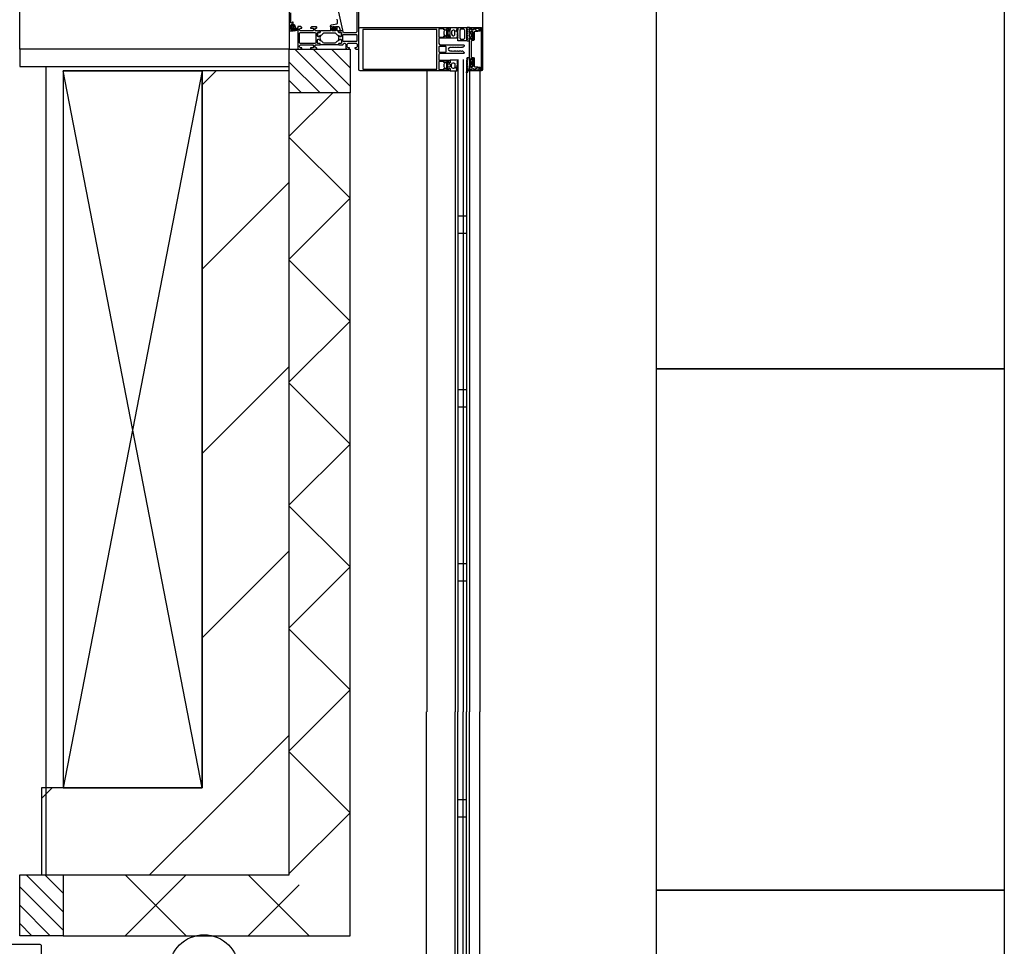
# Model space of a CAD drawing. Header units: millimetres. Extents: x -532 to 413144, y -532 to 654275.
# Tile 167 of 210: x 48600 to 49732, y 12468 to 13534. Entities that reach past the tile are written whole.
import ezdxf

# ---------------------------------------------------------------- set-up
doc = ezdxf.new("R2010")
doc.units = ezdxf.units.MM
doc.header["$LTSCALE"] = 100
for name, color, linetype in [('A-0210-WAND-BU', 7, 'Continuous'), ('A-0216-WAND-BU-ISO', 7, 'Continuous'), ('A-0220-WAND-BI-ARC', 254, 'Continuous'), ('A-0270-DAK', 7, 'Continuous'), ('A-0310-KOZIJN-BU', 7, 'Continuous'), ('A-0410-AFWERKING-GEVEL', 7, 'Continuous'), ('A-0470-AFWERKING-DAK', 7, 'Continuous'), ('BL40----_AFWERKING', 1, 'Continuous')]:
    doc.layers.add(name, color=color, linetype=linetype)
pattern_1 = [(45, (-281611.93, 347010.56), (106.06602, -106.066017), [])]

msp = doc.modelspace()

# ---------------------------------------------------------------- hatches: boundary and pattern name
at = {"layer": 'A-0220-WAND-BI-ARC'}
h = msp.add_hatch(dxfattribs=at)
h.set_pattern_fill('ARKEY_AU__100P_13', color=256, angle=-90, style=0, pattern_type=0)
h.set_pattern_definition(pattern_1)
h.paths.add_polyline_path([(48810, 12650), (48910, 12550), (48910, 13475), (48810, 13475)], flags=0)
h = msp.add_hatch(dxfattribs=at)
h.set_pattern_fill('ARKEY_AU__100P_13', color=256, angle=-90, style=0, pattern_type=0)
h.set_pattern_definition(pattern_1)
h.paths.add_polyline_path([(48625, 12650), (48625, 12550), (48910, 12550), (48810, 12650)], flags=0)

# ---------------------------------------------------------------- linework, layer by layer
at = {"layer": 'A-0210-WAND-BU', "ltscale": 10}
for points in [[(48810, 13475), (48810, 12650)], [(48910, 13475), (48810, 13475)], [(48910, 12550), (48910, 13475)], [(48810, 12650), (48625, 12650)], [(48625, 12650), (48625, 12550)], [(48625, 12550), (48910, 12550)]]:
    msp.add_lwpolyline(points, dxfattribs=at)
at = {"layer": 'A-0216-WAND-BU-ISO'}
for p, q in [((48910, 13399.9375), (48960.0625, 13450)), ((48910, 13398.53125), (48980, 13328.53125)), ((48910, 13258.53125), (48980, 13328.53125)), ((48910, 13257.125), (48980, 13187.09375)), ((48910, 13117.09375), (48980, 13187.09375)), ((48910, 13115.6875), (48980, 13045.6875)), ((48910, 12975.6875), (48980, 13045.6875)), ((48910, 12974.28125), (48980, 12904.25)), ((48910, 12834.25), (48980, 12904.25)), ((48910, 12832.84375), (48980, 12762.84375)), ((48910, 12692.84375), (48980, 12762.84375)), ((48910, 12691.4375), (48980, 12621.40625)), ((48910, 12551.40625), (48980, 12621.40625)), ((48791.4375, 12550), (48721.40625, 12480)), ((48721.40625, 12550), (48791.4375, 12480)), ((48862.84375, 12550), (48932.84375, 12480)), ((48921.40625, 12538.59375), (48862.84375, 12480))]:
    msp.add_line(p, q, dxfattribs=at)
at = {"layer": 'A-0216-WAND-BU-ISO', "ltscale": 10}
for points in [[(48910, 12550), (48910, 13450)], [(48980, 12480), (48980, 13450)], [(48650, 12550), (48910, 12550)], [(48650, 12480), (48980, 12480)]]:
    msp.add_lwpolyline(points, dxfattribs=at)
at = {"layer": 'A-0270-DAK'}
for p, q in [((48966.34375, 13450.03125), (48916.375, 13500)), ((48980, 13457.5625), (48937.5625, 13500)), ((48980, 13478.78125), (48958.78125, 13500)), ((48945.125, 13450.03125), (48910, 13485.15625)), ((48923.90625, 13450.03125), (48910, 13463.9375)), ((48650, 12507.5625), (48607.5625, 12550)), ((48650, 12528.78125), (48628.78125, 12550)), ((48650, 12486.375), (48600.03125, 12536.34375)), ((48635.15625, 12480), (48600.03125, 12515.125)), ((48613.9375, 12480), (48600.03125, 12493.90625))]:
    msp.add_line(p, q, dxfattribs=at)
at = {"layer": 'A-0270-DAK', "ltscale": 10}
for points in [[(48910, 13500), (48980, 13500), (48980, 13450), (48910, 13450)], [(48650, 12550), (48650, 12480), (48600, 12480), (48600, 12550)]]:
    msp.add_lwpolyline(points, close=True, dxfattribs=at)
at = {"layer": 'A-0310-KOZIJN-BU'}
for p, q in [((49110, 13308), (49104, 13308)), ((49114, 13308), (49104, 13308)), ((49110, 13288), (49104, 13288)), ((49114, 13288), (49104, 13288)), ((49110, 13108), (49104, 13108)), ((49114, 13108), (49104, 13108)), ((49110, 13088), (49104, 13088)), ((49114, 13088), (49104, 13088)), ((49110, 12908), (49104, 12908)), ((49114, 12908), (49104, 12908)), ((49110, 12888), (49104, 12888)), ((49114, 12888), (49104, 12888)), ((49103.875, 12636.625), (49113.875, 12636.625)), ((49103.875, 12616.625), (49113.875, 12616.625))]:
    msp.add_line(p, q, dxfattribs=at)
at = {"layer": 'A-0310-KOZIJN-BU', "ltscale": 10}
for points in [[(49132.375, 19800), (49132.375, 13500)], [(48910, 13569.5), (48910, 13522.5), (48910.5625, 13521.25), (48911.5, 13521), (48914.5, 13521), (48914.5, 13523), (48914, 13523.5), (48913.5, 13523.5), (48913.5, 13522.5), (48912.5, 13522.5), (48911.5, 13523.5), (48911.5, 13527.5), (48912.5, 13528.5), (48913.5, 13528.5), (48913.5, 13527.5), (48914, 13527.5), (48914.5, 13528), (48914.5, 13530.75), (48914.34375, 13531.125), (48914, 13531.25), (48913.65625, 13531.125), (48913.5, 13530.75), (48913.5, 13530.5), (48913.34375, 13530.125), (48913, 13530), (48912.5, 13530), (48912, 13530.5), (48912, 13541.75)], [(48987.8125, 13557.25), (48987.8125, 13526), (48987.5625, 13519.875), (48986.5625, 13519), (48972.5, 13519), (48972, 13519.5), (48972, 13520.5), (48971.5, 13521), (48970, 13521), (48969.28125, 13520.75), (48969, 13521), (48967.09375, 13521), (48966.8125, 13520.625), (48966.8125, 13519.625), (48967.09375, 13519.375), (48969.5, 13519.375), (48970, 13518.875), (48970, 13515), (48969.5, 13514.5), (48968.8125, 13514.5), (48966.40625, 13515.875), (48966.3125, 13515.875), (48966.21875, 13515.8125), (48966.1875, 13515.75), (48966.71875, 13513.875), (48966.90625, 13513), (48966.71875, 13512.0625), (48966.21875, 13510.25), (48966.21875, 13510.125), (48966.3125, 13510.0625), (48966.40625, 13510.0625), (48968.8125, 13511.5), (48969.5, 13511.5), (48970, 13511), (48970, 13507.09375), (48969.5, 13506.59375), (48967.09375, 13506.59375), (48966.8125, 13506.28125), (48966.8125, 13505.28125), (48967.09375, 13505), (48969, 13505), (48969.71875, 13505.1875), (48970, 13505), (48971.5, 13505), (48972, 13505.5), (48972, 13506), (48973, 13507), (48974, 13507), (48975, 13506), (48975, 13501.1875), (48976, 13500.1875), (48978.3125, 13500.1875), (48979.3125, 13501.1875), (48979.3125, 13501.6875), (48977.8125, 13501.6875), (48976.8125, 13502.6875), (48976.8125, 13506), (48977.8125, 13507), (48987, 13507), (48988, 13506), (48988, 13502.6875), (48987, 13501.6875), (48985.5, 13501.6875), (48985.5, 13501.09375), (48986.59375, 13500), (48990, 13500), (48990, 13566)], [(48966.6875, 13542.75), (48971.3125, 13521.875), (48971.21875, 13521.375), (48970.84375, 13521.25), (48969.3125, 13521.25), (48968.8125, 13521.625), (48967.90625, 13525), (48966.9375, 13525.75), (48963.6875, 13525.75), (48963.1875, 13526.25), (48962.6875, 13525.75), (48962.6875, 13523.875), (48963.40625, 13523.875), (48963.65625, 13523.75), (48963.65625, 13523.375), (48962.0625, 13521.625), (48961.3125, 13521.25), (48960.53125, 13521.625), (48958.9375, 13523.375), (48958.9375, 13523.75), (48959.1875, 13523.875), (48959.90625, 13523.875), (48959.90625, 13525.75), (48959.40625, 13526.25), (48958.90625, 13525.75), (48957.3125, 13525.75), (48957.3125, 13526.625), (48957.65625, 13527.625), (48958.53125, 13528.125), (48964.90625, 13529.25), (48965.5625, 13529.75), (48965.6875, 13530.5)], [(48965.6875, 13530.5), (48965.46875, 13532.5), (48965.3125, 13534.5)], [(48913.6875, 13524.25), (48912.90625, 13524.25), (48912.6875, 13524.375), (48912.6875, 13526.625), (48912.875, 13526.875), (48913.6875, 13526.875), (48914.09375, 13526.5), (48914.09375, 13524.625), (48913.6875, 13524.25)], [(48915.40625, 13524), (48914.875, 13524), (48914.8125, 13524.125), (48914.8125, 13526.75), (48914.875, 13526.875), (48915.625, 13526.875), (48915.8125, 13526.75), (48917.40625, 13522.5), (48917.375, 13522.375), (48917.3125, 13522.375), (48916.125, 13522.125), (48915.90625, 13522.25), (48915.90625, 13523.5), (48915.40625, 13524)], [(48961.90625, 13525.625), (48961.3125, 13526.25), (48960.6875, 13525.625), (48960.6875, 13522.875), (48961.3125, 13522.25), (48961.90625, 13522.875), (48961.90625, 13525.625)], [(49117.375, 13525), (49130.875, 13525)], [(49117.375, 13523.875), (49117.375, 13525)], [(49121, 13522.75), (49117.375, 13523.875)], [(49117.375, 13523.5), (49121.125, 13522.5)], [(49117.375, 13520.375), (49117.375, 13523.5)], [(49118.1875, 13519.5), (49117.375, 13520.375)], [(49120.375, 13520.75), (49118.8125, 13520.75)], [(49118.8125, 13520.75), (49118.8125, 13519.5)], [(49121.375, 13519.75), (49120.375, 13520.75)], [(49122.5, 13523.5), (49121, 13522.75)], [(49121.125, 13522.5), (49121.375, 13522.5)], [(49121.375, 13522.5), (49121.75, 13522.625)], [(49121.75, 13522.625), (49122.0625, 13523.25)], [(49122.0625, 13523.25), (49122.5, 13523.5)], [(49123.25, 13523.75), (49122.5, 13523.5)], [(49122.5, 13523.5), (49124.125, 13522.625)], [(49123.375, 13520.5), (49122.875, 13520)], [(49127.78125, 13523.75), (49123.25, 13523.75)], [(49126.78125, 13520.5), (49123.375, 13520.5)], [(49124.125, 13522.625), (49125.4375, 13522)], [(49125.4375, 13522), (49127.1875, 13521.25)], [(49127.1875, 13520.75), (49126.78125, 13520.5)], [(49127.1875, 13521.25), (49127.28125, 13521)], [(49127.28125, 13521), (49127.1875, 13520.75)], [(49128.28125, 13523.25), (49127.78125, 13523.75)], [(49128.28125, 13520.75), (49128.28125, 13523.25)], [(49129.5, 13520.75), (49128.28125, 13520.75)], [(49131.1875, 13523.75), (49129.5, 13523.75)], [(49129.5, 13523.75), (49129.5, 13520.75)], [(49130.875, 13525), (49131.9375, 13524.625)], [(49131.1875, 13476.375), (49131.1875, 13523.75)], [(49131.9375, 13524.625), (49132.375, 13523.5)], [(49132.375, 13523.5), (49132.375, 13476.625)], [(48987.3125, 13517.125), (48987.8125, 13516.625), (48987.8125, 13509.25), (48987.3125, 13508.75), (48972.3125, 13508.75), (48971.8125, 13509.25), (48971.8125, 13516.625), (48972.3125, 13517.125), (48987.3125, 13517.125)], [(49117.625, 13513.9375), (49117.1875, 13514.4375), (49117.1875, 13517.625), (49117.625, 13518.125), (49118.8125, 13518.125), (49119.1875, 13517.625), (49119.1875, 13514.4375), (49118.8125, 13513.9375), (49117.6875, 13513.9375), (49117.625, 13513.9375)], [(49117.375, 13511.75), (49118.1875, 13512.5625)], [(49117.375, 13488.375), (49117.375, 13511.75)], [(49118.8125, 13519.5), (49118.1875, 13519.5)], [(49118.1875, 13512.5625), (49118.8125, 13512.5625)], [(49118.8125, 13512.5625), (49118.8125, 13511.375)], [(49118.8125, 13511.375), (49121.375, 13511.375)], [(49120.375, 13509.875), (49119.375, 13508.875)], [(49121.875, 13509.875), (49120.375, 13509.875)], [(49121.375, 13511.375), (49121.375, 13519.75)], [(49122.875, 13510.875), (49121.875, 13509.875)], [(49122.875, 13520), (49122.875, 13510.875)], [(49119.375, 13500.3125), (49119.1875, 13500.0625)], [(49119.1875, 13500.0625), (49119.375, 13499.8125)], [(49119.375, 13508.875), (49119.375, 13500.3125)], [(49119.375, 13499.8125), (49119.375, 13491.3125)], [(49104, 13488), (49104, 12737.5)], [(49104, 13488), (49104, 12737.5)], [(49110, 13488), (49110, 12737.5)], [(49114, 13488), (49114, 12737.5)], [(49118.1875, 13487.625), (49117.375, 13488.375)], [(49118.8125, 13487.625), (49118.1875, 13487.625)], [(49121.375, 13488.8125), (49118.8125, 13488.8125)], [(49118.8125, 13488.8125), (49118.8125, 13487.625)], [(49119.375, 13491.3125), (49120.375, 13490.3125)], [(49120.375, 13490.3125), (49121.875, 13490.3125)], [(49121.375, 13480.375), (49121.375, 13488.8125)], [(49121.875, 13490.3125), (49122.875, 13489.3125)], [(49122.875, 13489.3125), (49122.875, 13480.125)], [(49117.625, 13486.1875), (49117.1875, 13485.75), (49117.1875, 13482.5), (49117.625, 13482), (49118.8125, 13482), (49119.1875, 13482.5), (49119.1875, 13485.75), (49118.8125, 13486.1875), (49117.6875, 13486.1875), (49117.625, 13486.1875)], [(49117.375, 13479.875), (49118.1875, 13480.625)], [(49117.375, 13476.625), (49117.375, 13479.875)], [(49121.1875, 13477.625), (49117.375, 13476.625)], [(49117.375, 13476.25), (49121, 13477.375)], [(49117.375, 13475.125), (49117.375, 13476.25)], [(49130.875, 13475.125), (49117.375, 13475.125)], [(49118.1875, 13480.625), (49118.8125, 13480.625)], [(49118.8125, 13480.625), (49118.8125, 13479.375)], [(49118.8125, 13479.375), (49120.375, 13479.375)], [(49120.375, 13479.375), (49121.375, 13480.375)], [(49121, 13477.375), (49122.5, 13476.625)], [(49121.4375, 13477.625), (49121.1875, 13477.625)], [(49121.75, 13477.5), (49121.4375, 13477.625)], [(49122.125, 13476.875), (49121.75, 13477.5)], [(49122.4375, 13476.625), (49122.125, 13476.875)], [(49124.1875, 13477.5), (49122.4375, 13476.625)], [(49122.5, 13476.625), (49123.25, 13476.375)], [(49122.875, 13480.125), (49123.375, 13479.625)], [(49123.25, 13476.375), (49127.78125, 13476.375)], [(49123.375, 13479.625), (49126.78125, 13479.625)], [(49125.25, 13478), (49124.1875, 13477.5)], [(49127.09375, 13478.75), (49125.25, 13478)], [(49126.78125, 13479.625), (49127.1875, 13479.375)], [(49127.28125, 13479.125), (49127.09375, 13478.75)], [(49127.1875, 13479.375), (49127.28125, 13479.125)], [(49127.78125, 13476.375), (49128.28125, 13476.875)], [(49128.28125, 13476.875), (49128.28125, 13479.375)], [(49128.28125, 13479.375), (49129.5, 13479.375)], [(49129.5, 13479.375), (49129.5, 13476.375)], [(49129.5, 13476.375), (49131.1875, 13476.375)], [(49131.9375, 13475.625), (49130.875, 13475.125)], [(49132.375, 13476.625), (49131.9375, 13475.625)], [(49068.0625, 13475), (49068.0625, 12737.5)], [(49101, 13475), (49101, 12737.5)], [(49117.375, 13475), (49117.375, 12737.5)], [(49117.375, 13475), (49117.375, 12737.5)], [(49129.375, 13475), (49129.375, 12737.5)], [(49067.875, 12449.125), (49067.875, 12737.5)], [(49100.875, 12449.125), (49100.875, 12737.5)], [(49103.875, 12436.625), (49103.875, 12737.5)], [(49109.875, 12436.625), (49109.875, 12737.5)], [(49113.875, 12436.625), (49113.875, 12737.5)], [(49117.375, 12449.125), (49117.375, 12737.5)], [(49129.375, 12449.125), (49129.375, 12737.5)], [(48625, 12365), (48625, 12468.5), (48624.5, 12469.5), (48623.5, 12470), (48576.375, 12470), (48575.5, 12469.5), (48575, 12468.5), (48575, 12365)]]:
    msp.add_lwpolyline(points, dxfattribs=at)
for points in [[(48913.375, 13523.625), (48913.53125, 13523.75), (48914.65625, 13523.75), (48914.8125, 13523.625), (48914.8125, 13521.75), (48915.03125, 13521.375), (48915.5, 13521.25), (48918.71875, 13521.75), (48919.8125, 13523.25), (48919.53125, 13524.125), (48919.21875, 13524.25), (48918.90625, 13524.125), (48918.8125, 13523.875), (48919, 13523.25), (48918.78125, 13522.75), (48918.3125, 13522.5), (48918.25, 13522.625), (48918.15625, 13522.625), (48916.4375, 13527.75), (48915.0625, 13528.5), (48914.8125, 13528.125), (48914.8125, 13527.25), (48914.65625, 13527.125), (48913.5625, 13527.125), (48913.375, 13527.25), (48913.21875, 13528.125), (48913.125, 13528.25), (48912.90625, 13528.125), (48912.1875, 13527.375), (48911.90625, 13526.75), (48911.90625, 13524.25), (48912.125, 13523.625), (48912.8125, 13522.75), (48913, 13522.625), (48913.15625, 13522.75)], [(48942.5, 13521), (48940.1875, 13521), (48939.6875, 13521.5), (48939.6875, 13523.75), (48940.1875, 13524.25), (48941.1875, 13524.25), (48941.6875, 13524.75), (48941.6875, 13525.25), (48941.1875, 13525.75), (48935.5, 13525.75), (48934.5, 13524.75), (48934.5, 13524.25), (48937, 13524.25), (48938, 13523.25), (48938, 13522), (48937, 13521), (48930, 13521), (48929, 13521), (48923, 13521), (48922, 13522), (48922, 13523.25), (48923, 13524.25), (48924.5, 13524.25), (48924.5, 13524.875), (48923.40625, 13526), (48920, 13526), (48920, 13500), (48923.40625, 13500), (48924.5, 13501.09375), (48924.5, 13501.6875), (48923, 13501.6875), (48922, 13502.6875), (48922, 13504), (48923, 13505), (48929, 13505), (48930, 13505), (48937, 13505), (48938, 13504), (48938, 13502.6875), (48937, 13501.6875), (48934.5, 13501.6875), (48934.5, 13501.1875), (48935.5, 13500.1875), (48941.1875, 13500.1875), (48941.6875, 13500.6875), (48941.6875, 13501.1875), (48941.1875, 13501.6875), (48940.1875, 13501.6875), (48939.6875, 13502.1875), (48939.6875, 13504.5), (48940.1875, 13505), (48942.5, 13505), (48943.21875, 13505.1875), (48943.5, 13505), (48945.40625, 13505), (48945.6875, 13505.28125), (48945.6875, 13506.28125), (48945.40625, 13506.59375), (48943, 13506.59375), (48942.5, 13507.09375), (48942.5, 13511), (48943, 13511.5), (48943.6875, 13511.5), (48946.09375, 13510.0625), (48946.15625, 13510.0625), (48946.21875, 13510.0625), (48946.3125, 13510.1875), (48946.0625, 13511.375), (48945.59375, 13513), (48946.0625, 13514.5625), (48946.28125, 13515.6875), (48946.09375, 13515.875), (48943.6875, 13514.5), (48943, 13514.5), (48942.5, 13515), (48942.5, 13518.875), (48943, 13519.375), (48945.40625, 13519.375), (48945.6875, 13519.625), (48945.6875, 13520.625), (48945.40625, 13521), (48943.5, 13521), (48942.78125, 13520.75)], [(48945.6875, 13519.625), (48945.40625, 13519.375), (48943, 13519.375), (48942.5, 13518.875), (48942.5, 13515.3125), (48943.21875, 13514.5), (48944.03125, 13514.625), (48947.4375, 13516.5), (48948.21875, 13517.25), (48948.75, 13518.25), (48949.625, 13518.75), (48962.875, 13518.75), (48963.75, 13518.25), (48964.28125, 13517.25), (48965.0625, 13516.5), (48968.46875, 13514.625), (48969.5625, 13514.625), (48970, 13515.3125), (48970, 13518.875), (48969.5, 13519.375), (48967.09375, 13519.375), (48966.8125, 13519.625), (48966.8125, 13520.5), (48966.3125, 13521), (48965.3125, 13521), (48965.3125, 13525.25), (48964.8125, 13525.75), (48963.96875, 13525.75), (48963, 13525), (48962.8125, 13524.25), (48963.8125, 13524.25), (48963.8125, 13522), (48962.8125, 13521), (48959.8125, 13521), (48958.8125, 13522), (48958.8125, 13524.25), (48959.8125, 13524.25), (48959.59375, 13525), (48958.625, 13525.75), (48957.8125, 13525.75), (48957.3125, 13525.25), (48957.3125, 13521), (48946.1875, 13521), (48945.6875, 13520.5)], [(49095, 13475), (48991.5, 13475), (48990.5, 13475.5), (48990, 13476.5), (48990, 13523.625), (48990.5, 13524.5), (48991.5, 13525), (49095, 13525), (49095.0625, 13523), (49094.25, 13522.25), (49093.625, 13522.25), (49093.625, 13523.5), (49091, 13523.5), (49091, 13519), (49090.75, 13518.75), (49091, 13518.5), (49091, 13514.0625), (49093.625, 13514.0625), (49093.625, 13515.25), (49094.25, 13515.25), (49095.125, 13514.375), (49095.125, 13513.0625), (49094.625, 13512.5625), (49082.5, 13512.5625), (49082, 13512.0625), (49082, 13506.5), (49082.625, 13505.3125), (49083.5, 13505), (49110.5, 13505), (49111, 13504.5), (49111, 13503.5), (49110, 13502.5), (49109.09375, 13502.5), (49108.8125, 13502), (49107.59375, 13502), (49107.3125, 13502.5), (49107, 13502), (49105.78125, 13502), (49105.5, 13502.5), (49105.21875, 13502), (49104, 13502), (49103.6875, 13502.5), (49103.4375, 13502), (49102.21875, 13502), (49101.90625, 13502.5), (49101.625, 13502), (49100.40625, 13502), (49100.125, 13502.5), (49099.8125, 13502), (49098.625, 13502), (49098.3125, 13502.5), (49098.0625, 13502), (49096.8125, 13502), (49096.5, 13502.5), (49096.25, 13502), (49095.1875, 13502), (49093.25, 13500.875), (49092.75, 13500), (49093.25, 13499.125), (49095.1875, 13498), (49097.125, 13498), (49097.4375, 13497.5), (49097.75, 13498), (49098.9375, 13498), (49099.21875, 13497.5), (49099.5, 13498), (49100.71875, 13498), (49101, 13497.5), (49101.3125, 13498), (49102.53125, 13498), (49102.8125, 13497.5), (49103.09375, 13498), (49104.3125, 13498), (49104.625, 13497.5), (49104.875, 13498), (49106.125, 13498), (49106.40625, 13497.5), (49106.6875, 13498), (49107.90625, 13498), (49108.1875, 13497.5), (49108.5, 13498), (49109.6875, 13498), (49110, 13497.5), (49111, 13496.34375), (49111, 13495.5), (49110.5, 13495), (49083.5, 13495), (49082.375, 13494.46875), (49082, 13493.5), (49082, 13487.9375), (49082.5, 13487.4375), (49094.625, 13487.4375), (49095.125, 13486.9375), (49095.125, 13485.625), (49094.25, 13484.75), (49093.625, 13484.75), (49093.625, 13485.9375), (49091, 13485.9375), (49091, 13481.5), (49090.75, 13481.25), (49091, 13481), (49091, 13476.5), (49093.625, 13476.5), (49093.625, 13477.75), (49094.25, 13477.75), (49095.0625, 13477)], [(48994.5, 13477.125), (49079.75, 13477.125), (49079.75, 13522.875), (48994.5, 13522.875)], [(49082, 13514.0625), (49087.75, 13514.0625), (49087.75, 13515.25), (49088.375, 13515.25), (49089, 13514.625), (49089.5, 13514.5), (49089.875, 13515), (49089.75, 13515.3125), (49088.625, 13516.375), (49088.375, 13517.125), (49088.375, 13520.375), (49088.625, 13521.125), (49089.75, 13522.25), (49089.875, 13522.5), (49089.5, 13523), (49089, 13522.875), (49088.375, 13522.25), (49087.75, 13522.25), (49087.75, 13523.5), (49082, 13523.5), (49082, 13519), (49081.875, 13518.75), (49082, 13518.5)], [(49095.1875, 13525), (49102.625, 13525), (49102.8125, 13524.75), (49102.8125, 13523.5), (49102.71875, 13523), (49101.75, 13520.875), (49101.8125, 13520.5), (49101.96875, 13520.375), (49102.53125, 13521), (49102.6875, 13521.5), (49102.96875, 13522.75), (49103.0625, 13523.75), (49103.09375, 13524.25), (49103.6875, 13524.875), (49103.8125, 13524.875), (49104, 13524.25), (49104, 13523.625), (49103.9375, 13523.125), (49103.875, 13522.625), (49103.5, 13520.875), (49103.25, 13520.125), (49103.0625, 13518.375), (49103.875, 13517.875), (49104, 13517.625), (49103.875, 13517.375), (49103.03125, 13516.875), (49102.8125, 13516.5), (49103.03125, 13516.25), (49103.875, 13515.75), (49104, 13515.4375), (49103.8125, 13515.1875), (49103.03125, 13514.75), (49102.8125, 13514.3125), (49103.03125, 13514), (49103.875, 13513.5), (49104, 13513.1875), (49103.875, 13513), (49103.125, 13512.5625), (49095.1875, 13512.5625), (49095.1875, 13514.5625), (49095.3125, 13515.125), (49095.25, 13515.375), (49095, 13515.5), (49093.4375, 13515.5), (49093.4375, 13514.6875), (49093.125, 13514.6875), (49091.6875, 13516.125), (49091.4375, 13516.625), (49091.4375, 13520.875), (49091.75, 13521.375), (49093.125, 13522.875), (49093.4375, 13522.875), (49093.4375, 13522), (49095, 13522), (49095.25, 13522.125), (49095.3125, 13522.375), (49095.1875, 13523)], [(49094.5, 13520.75), (49092.875, 13520.75), (49092.4375, 13520.25), (49092.4375, 13517.25), (49092.875, 13516.75), (49094.5, 13516.75), (49095, 13517.25), (49095, 13520.25)], [(49098.625, 13515.5625), (49099.3125, 13515.5625), (49100.3125, 13516.5), (49100.3125, 13521), (49099.3125, 13522), (49098.625, 13522), (49097.125, 13521.25), (49096.625, 13520), (49096.625, 13517.5), (49097.25, 13516.125)], [(49104.0625, 13509.6875), (49104.0625, 13525), (49113.9375, 13525), (49113.9375, 13509.6875)], [(49106.0625, 13522), (49106.0625, 13512.6875), (49107.0625, 13511.6875), (49110.9375, 13511.6875), (49111.9375, 13512.6875), (49111.9375, 13522), (49110.9375, 13523), (49107.0625, 13523)], [(49114.1875, 13510.125), (49114.8125, 13509.6875), (49117.25, 13509.6875), (49117.25, 13511.3125), (49117, 13512.25), (49117.0625, 13512.5), (49117.3125, 13512.625), (49118.8125, 13512.625), (49118.8125, 13511.5), (49119.125, 13511.5), (49120.625, 13512.9375), (49120.8125, 13513.5625), (49120.25, 13514.625), (49120.25, 13517.125), (49120.8125, 13518.25), (49120.6875, 13518.75), (49119.125, 13520.25), (49118.8125, 13520.25), (49118.8125, 13519.125), (49117.3125, 13519.125), (49117.0625, 13519.25), (49117, 13519.375), (49117, 13519.5), (49117.25, 13520.5), (49117.25, 13525), (49114.8125, 13525), (49114.1875, 13524.5), (49114, 13524.375), (49114.1875, 13524), (49114.9375, 13523.5), (49115.1875, 13523.25), (49115.4375, 13522.375), (49114.1875, 13521.625), (49113.9375, 13521.375), (49114.1875, 13521.125), (49114.9375, 13520.625), (49115.1875, 13520.25), (49114.9375, 13519.875), (49114.1875, 13519.375), (49113.9375, 13519.125), (49114.1875, 13518.875), (49114.9375, 13518.375), (49115.1875, 13518), (49114.9375, 13517.75), (49114.1875, 13517.25), (49113.9375, 13516.875), (49114.1875, 13516.75), (49115.0625, 13516.25), (49115.1875, 13515.875), (49114.9375, 13515.5625), (49114.1875, 13515.0625), (49113.9375, 13514.8125), (49114.1875, 13514.5625), (49115.0625, 13514.0625), (49115.1875, 13513.6875), (49115.0625, 13513.375), (49114.1875, 13512.875), (49113.9375, 13512.625), (49114.1875, 13512.3125), (49114.9375, 13511.875), (49115.1875, 13511.4375), (49114.9375, 13511.125), (49114.1875, 13510.625), (49113.9375, 13510.3125)], [(48940.6875, 13518.625), (48940.6875, 13507.28125), (48940.1875, 13506.78125), (48922.5, 13506.78125), (48922, 13507.28125), (48922, 13518.625), (48922.5, 13519.125), (48940.1875, 13519.125)], [(48945.6875, 13506.28125), (48945.40625, 13506.59375), (48943, 13506.59375), (48942.5, 13507.09375), (48942.5, 13510.625), (48943.21875, 13511.4375), (48944.03125, 13511.3125), (48947.4375, 13509.375), (48948.21875, 13508.625), (48948.75, 13507.6875), (48949.625, 13507.1875), (48962.875, 13507.1875), (48963.75, 13507.6875), (48964.28125, 13508.625), (48965.0625, 13509.375), (48968.46875, 13511.3125), (48969.5625, 13511.3125), (48970, 13510.625), (48970, 13507.09375), (48969.5, 13506.59375), (48967.09375, 13506.59375), (48966.8125, 13506.28125), (48966.8125, 13505.5), (48966.3125, 13505), (48946.1875, 13505), (48945.6875, 13505.5)], [(49082, 13497.3125), (49082.5, 13496.8125), (49090, 13496.8125), (49090.5, 13497.3125), (49090.5, 13502.6875), (49090, 13503.1875), (49082.5, 13503.1875), (49082, 13502.6875)], [(49095.1875, 13475), (49102.625, 13475), (49102.8125, 13475.25), (49102.8125, 13476.5), (49102.71875, 13477), (49101.75, 13479.125), (49101.8125, 13479.5), (49101.96875, 13479.625), (49102.53125, 13479), (49102.6875, 13478.5), (49102.96875, 13477.25), (49103.0625, 13476.25), (49103.09375, 13475.75), (49103.6875, 13475.125), (49103.8125, 13475.125), (49104, 13475.75), (49104, 13476.375), (49103.9375, 13476.875), (49103.875, 13477.375), (49103.5, 13479.125), (49103.25, 13479.875), (49103.0625, 13481.625), (49103.875, 13482.125), (49104, 13482.375), (49103.875, 13482.625), (49103.03125, 13483.125), (49102.8125, 13483.5), (49103.03125, 13483.75), (49103.875, 13484.25), (49104, 13484.5625), (49103.8125, 13484.8125), (49103.03125, 13485.25), (49102.8125, 13485.6875), (49103.03125, 13486), (49103.875, 13486.5), (49104, 13486.8125), (49103.875, 13487), (49103.125, 13487.4375), (49095.1875, 13487.4375), (49095.1875, 13485.4375), (49095.3125, 13484.875), (49095.25, 13484.625), (49095, 13484.5), (49093.4375, 13484.5), (49093.4375, 13485.3125), (49093.125, 13485.3125), (49091.6875, 13483.875), (49091.4375, 13483.375), (49091.4375, 13479.125), (49091.75, 13478.625), (49093.125, 13477.125), (49093.4375, 13477.125), (49093.4375, 13478), (49095, 13478), (49095.25, 13477.875), (49095.3125, 13477.625), (49095.1875, 13477)], [(49114.25, 13489.875), (49114.875, 13490.3125), (49117.3125, 13490.3125), (49117.3125, 13488.6875), (49117.0625, 13487.75), (49117.125, 13487.5), (49117.375, 13487.375), (49118.875, 13487.375), (49118.875, 13488.5), (49119.1875, 13488.5), (49120.6875, 13487.0625), (49120.875, 13486.4375), (49120.3125, 13485.375), (49120.3125, 13482.875), (49120.875, 13481.75), (49120.75, 13481.25), (49119.1875, 13479.75), (49118.875, 13479.75), (49118.875, 13480.875), (49117.375, 13480.875), (49117.125, 13480.75), (49117.0625, 13480.625), (49117.0625, 13480.5), (49117.3125, 13479.5), (49117.3125, 13475.375), (49116.125, 13475.375), (49115.5, 13474.875), (49114.75, 13473.75), (49114.625, 13472.875), (49114.375, 13472.75), (49114.125, 13472.875), (49114, 13473), (49114, 13474.125), (49114.5, 13475.625), (49115.875, 13476.5), (49115.5, 13477.625), (49114.25, 13478.375), (49114, 13478.625), (49114.25, 13478.875), (49115, 13479.375), (49115.25, 13479.75), (49115, 13480.125), (49114.25, 13480.625), (49114, 13480.875), (49114.25, 13481.125), (49115, 13481.625), (49115.25, 13482), (49115, 13482.25), (49114.25, 13482.75), (49114, 13483.125), (49114.25, 13483.25), (49115.125, 13483.75), (49115.25, 13484.125), (49115, 13484.4375), (49114.25, 13484.9375), (49114, 13485.1875), (49114.25, 13485.4375), (49115.125, 13485.9375), (49115.25, 13486.3125), (49115.125, 13486.625), (49114.25, 13487.125), (49114, 13487.375), (49114.25, 13487.6875), (49115, 13488.125), (49115.25, 13488.5625), (49115, 13488.875), (49114.25, 13489.375), (49114, 13489.6875)], [(49082, 13485.9375), (49082, 13481.5), (49081.875, 13481.25), (49082, 13481), (49082, 13476.5), (49087.75, 13476.5), (49087.75, 13477.75), (49088.375, 13477.75), (49089, 13477.125), (49089.5, 13477), (49089.875, 13477.5), (49089.75, 13477.75), (49088.625, 13478.875), (49088.375, 13479.625), (49088.375, 13482.875), (49088.625, 13483.625), (49089.75, 13484.6875), (49089.875, 13485), (49089.5, 13485.5), (49089, 13485.375), (49088.375, 13484.75), (49087.75, 13484.75), (49087.75, 13485.9375)], [(49094.5, 13479.25), (49092.875, 13479.25), (49092.4375, 13479.75), (49092.4375, 13482.75), (49092.875, 13483.25), (49094.5, 13483.25), (49095, 13482.75), (49095, 13479.75)], [(49098.625, 13484.4375), (49099.3125, 13484.4375), (49100.3125, 13483.5), (49100.3125, 13479), (49099.3125, 13478), (49098.625, 13478), (49097.125, 13478.75), (49096.625, 13480), (49096.625, 13482.5), (49097.25, 13483.875)]]:
    msp.add_lwpolyline(points, close=True, dxfattribs=at)
at = {"layer": 'A-0410-AFWERKING-GEVEL', "ltscale": 10}
msp.add_lwpolyline([(48910, 19800), (48910, 13500), (48600, 13500), (48600, 19800)], close=True, dxfattribs=at)
at = {"layer": 'A-0470-AFWERKING-DAK', "ltscale": 10}
for points in [[(49732.375, 13732.375), (49732.375, 13132.375), (49332.375, 13132.375), (49332.375, 13732.375)], [(49732.375, 13132.375), (49732.375, 12532.375), (49332.375, 12532.375), (49332.375, 13132.375)], [(49732.375, 12532.375), (49732.375, 11932.375), (49332.375, 11932.375), (49332.375, 12532.375)]]:
    msp.add_lwpolyline(points, close=True, dxfattribs=at)
at = {"layer": 'BL40----_AFWERKING', "ltscale": 10}
msp.add_lwpolyline([(48910, 13500), (48600, 13500), (48600, 13480), (48910, 13480)], close=True, dxfattribs=at)
for points in [[(48630, 13480), (48630, 12550)], [(48810, 12650), (48650, 13475), (48810, 13475), (48650, 12650), (48810, 12650), (48810, 13475), (48650, 13475), (48650, 12650)]]:
    msp.add_lwpolyline(points, dxfattribs=at)
at = {"layer": 'BL40----_AFWERKING'}
msp.add_circle((48812, 12441), 40, dxfattribs=at)

doc.saveas('drawing.dxf')
